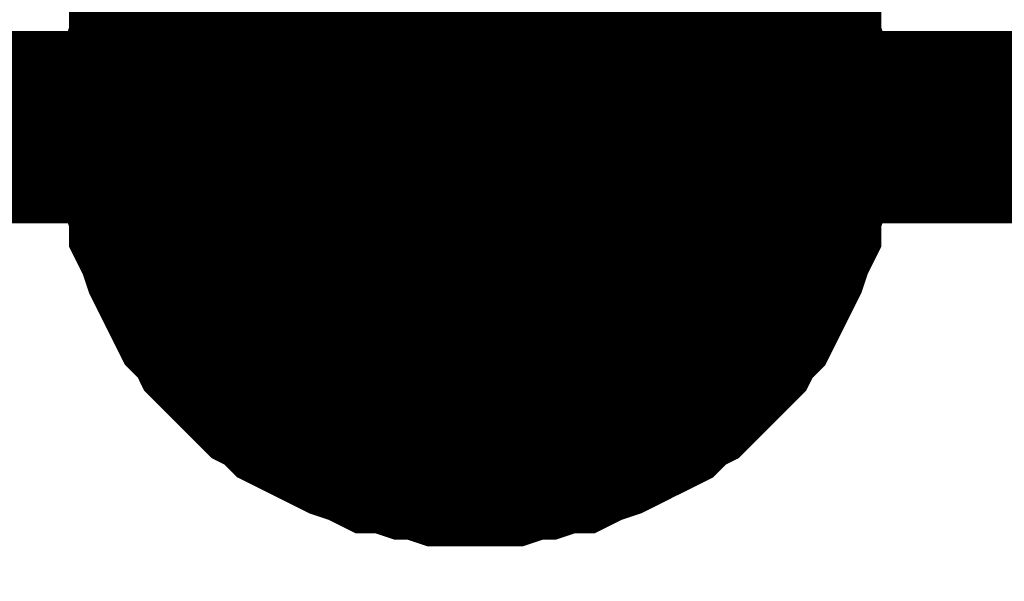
# Model space of a CAD drawing. Header units: inches. Extents: x 0 to 17, y 0 to 11.
# Tile 62 of 114: x 6.8723 to 6.9328, y 5.7219 to 5.7564. Entities that reach past the tile are written whole.
import ezdxf

# ---------------------------------------------------------------- set-up
doc = ezdxf.new("R2010")
doc.units = ezdxf.units.IN
doc.header["$MEASUREMENT"] = 0
doc.layers.add('Sheet', color=255, linetype='Continuous')

msp = doc.modelspace()

# ---------------------------------------------------------------- linework, layer by layer
at = {"layer": 'Sheet'}
for points in [[(6.00035, 5.64987, 0.0118, 0.0118, 0), (6.00035, 5.749784, 0.0118, 0.0118, 0), (6.450326, 5.749784, 0.0118, 0.0118, 0), (6.900303, 5.749784, 0.0118, 0.0118, 0), (7.300326, 5.749784, 0.0118, 0.0118, 0), (7.300326, 5.849697, 0.0118, 0.0118, 0)], [(6.900303, 5.849697, 0.0118, 0.0118, 0), (6.900303, 5.749784, 0.0118, 0.0118, 0)], [(6.88048, 5.749784, 0.0118, 0.0118, 0), (6.88048, 5.750973, 0.0118, 0.0118, 0), (6.88048, 5.751766, 0.0118, 0.0118, 0), (6.880877, 5.752956, 0.0118, 0.0118, 0), (6.880877, 5.753749, 0.0118, 0.0118, 0), (6.881273, 5.754938, 0.0118, 0.0118, 0), (6.881273, 5.755731, 0.0118, 0.0118, 0), (6.88167, 5.756524, 0.0118, 0.0118, 0), (6.882066, 5.757713, 0.0118, 0.0118, 0), (6.882463, 5.758506, 0.0118, 0.0118, 0), (6.882859, 5.759299, 0.0118, 0.0118, 0), (6.883256, 5.760092, 0.0118, 0.0118, 0), (6.883652, 5.760885, 0.0118, 0.0118, 0), (6.884445, 5.761678, 0.0118, 0.0118, 0), (6.884841, 5.762471, 0.0118, 0.0118, 0)], [(6.88048, 5.749784, 0.0118, 0.0118, 0), (6.88048, 5.750973, 0.0118, 0.0118, 0), (6.88048, 5.751766, 0.0118, 0.0118, 0), (6.880877, 5.752956, 0.0118, 0.0118, 0), (6.880877, 5.753749, 0.0118, 0.0118, 0), (6.881273, 5.754938, 0.0118, 0.0118, 0), (6.881273, 5.755731, 0.0118, 0.0118, 0), (6.88167, 5.756524, 0.0118, 0.0118, 0), (6.882066, 5.757713, 0.0118, 0.0118, 0), (6.882463, 5.758506, 0.0118, 0.0118, 0), (6.882859, 5.759299, 0.0118, 0.0118, 0), (6.883256, 5.760092, 0.0118, 0.0118, 0), (6.883652, 5.760885, 0.0118, 0.0118, 0), (6.884445, 5.761678, 0.0118, 0.0118, 0), (6.884841, 5.762471, 0.0118, 0.0118, 0)], [(6.88048, 5.749784, 0.0118, 0.0118, 0), (6.88048, 5.750973, 0.0118, 0.0118, 0), (6.88048, 5.751766, 0.0118, 0.0118, 0), (6.880877, 5.752956, 0.0118, 0.0118, 0), (6.880877, 5.753749, 0.0118, 0.0118, 0), (6.881273, 5.754938, 0.0118, 0.0118, 0), (6.881273, 5.755731, 0.0118, 0.0118, 0), (6.88167, 5.756524, 0.0118, 0.0118, 0), (6.882066, 5.757713, 0.0118, 0.0118, 0), (6.882463, 5.758506, 0.0118, 0.0118, 0), (6.882859, 5.759299, 0.0118, 0.0118, 0), (6.883256, 5.760092, 0.0118, 0.0118, 0), (6.883652, 5.760885, 0.0118, 0.0118, 0), (6.884445, 5.761678, 0.0118, 0.0118, 0), (6.884841, 5.762471, 0.0118, 0.0118, 0)], [(6.88048, 5.749784, 0.0118, 0.0118, 0), (6.88048, 5.750973, 0.0118, 0.0118, 0), (6.88048, 5.751766, 0.0118, 0.0118, 0), (6.880877, 5.752956, 0.0118, 0.0118, 0), (6.880877, 5.753749, 0.0118, 0.0118, 0), (6.881273, 5.754938, 0.0118, 0.0118, 0), (6.881273, 5.755731, 0.0118, 0.0118, 0), (6.88167, 5.756524, 0.0118, 0.0118, 0), (6.882066, 5.757713, 0.0118, 0.0118, 0), (6.882463, 5.758506, 0.0118, 0.0118, 0), (6.882859, 5.759299, 0.0118, 0.0118, 0), (6.883256, 5.760092, 0.0118, 0.0118, 0), (6.883652, 5.760885, 0.0118, 0.0118, 0), (6.884445, 5.761678, 0.0118, 0.0118, 0), (6.884841, 5.762471, 0.0118, 0.0118, 0)], [(6.915765, 5.762471, 0.0118, 0.0118, 0), (6.916161, 5.761678, 0.0118, 0.0118, 0), (6.916954, 5.760885, 0.0118, 0.0118, 0), (6.917351, 5.760092, 0.0118, 0.0118, 0), (6.917747, 5.759299, 0.0118, 0.0118, 0), (6.918144, 5.758506, 0.0118, 0.0118, 0), (6.91854, 5.757713, 0.0118, 0.0118, 0), (6.918937, 5.756524, 0.0118, 0.0118, 0), (6.919333, 5.755731, 0.0118, 0.0118, 0), (6.919333, 5.754938, 0.0118, 0.0118, 0), (6.919729, 5.753749, 0.0118, 0.0118, 0), (6.919729, 5.752956, 0.0118, 0.0118, 0), (6.920126, 5.751766, 0.0118, 0.0118, 0), (6.920126, 5.750973, 0.0118, 0.0118, 0), (6.920126, 5.749784, 0.0118, 0.0118, 0)], [(6.915765, 5.762471, 0.0118, 0.0118, 0), (6.916161, 5.761678, 0.0118, 0.0118, 0), (6.916954, 5.760885, 0.0118, 0.0118, 0), (6.917351, 5.760092, 0.0118, 0.0118, 0), (6.917747, 5.759299, 0.0118, 0.0118, 0), (6.918144, 5.758506, 0.0118, 0.0118, 0), (6.91854, 5.757713, 0.0118, 0.0118, 0), (6.918937, 5.756524, 0.0118, 0.0118, 0), (6.919333, 5.755731, 0.0118, 0.0118, 0), (6.919333, 5.754938, 0.0118, 0.0118, 0), (6.919729, 5.753749, 0.0118, 0.0118, 0), (6.919729, 5.752956, 0.0118, 0.0118, 0), (6.920126, 5.751766, 0.0118, 0.0118, 0), (6.920126, 5.750973, 0.0118, 0.0118, 0), (6.920126, 5.749784, 0.0118, 0.0118, 0)], [(6.915765, 5.762471, 0.0118, 0.0118, 0), (6.916161, 5.761678, 0.0118, 0.0118, 0), (6.916954, 5.760885, 0.0118, 0.0118, 0), (6.917351, 5.760092, 0.0118, 0.0118, 0), (6.917747, 5.759299, 0.0118, 0.0118, 0), (6.918144, 5.758506, 0.0118, 0.0118, 0), (6.91854, 5.757713, 0.0118, 0.0118, 0), (6.918937, 5.756524, 0.0118, 0.0118, 0), (6.919333, 5.755731, 0.0118, 0.0118, 0), (6.919333, 5.754938, 0.0118, 0.0118, 0), (6.919729, 5.753749, 0.0118, 0.0118, 0), (6.919729, 5.752956, 0.0118, 0.0118, 0), (6.920126, 5.751766, 0.0118, 0.0118, 0), (6.920126, 5.750973, 0.0118, 0.0118, 0), (6.920126, 5.749784, 0.0118, 0.0118, 0)], [(6.915765, 5.762471, 0.0118, 0.0118, 0), (6.916161, 5.761678, 0.0118, 0.0118, 0), (6.916954, 5.760885, 0.0118, 0.0118, 0), (6.917351, 5.760092, 0.0118, 0.0118, 0), (6.917747, 5.759299, 0.0118, 0.0118, 0), (6.918144, 5.758506, 0.0118, 0.0118, 0), (6.91854, 5.757713, 0.0118, 0.0118, 0), (6.918937, 5.756524, 0.0118, 0.0118, 0), (6.919333, 5.755731, 0.0118, 0.0118, 0), (6.919333, 5.754938, 0.0118, 0.0118, 0), (6.919729, 5.753749, 0.0118, 0.0118, 0), (6.919729, 5.752956, 0.0118, 0.0118, 0), (6.920126, 5.751766, 0.0118, 0.0118, 0), (6.920126, 5.750973, 0.0118, 0.0118, 0), (6.920126, 5.749784, 0.0118, 0.0118, 0)], [(6.88048, 5.749784, 0.0039, 0.0039, 0), (6.88048, 5.750973, 0.0039, 0.0039, 0), (6.88048, 5.751766, 0.0039, 0.0039, 0), (6.880877, 5.752956, 0.0039, 0.0039, 0), (6.880877, 5.753749, 0.0039, 0.0039, 0), (6.881273, 5.754938, 0.0039, 0.0039, 0), (6.881273, 5.755731, 0.0039, 0.0039, 0), (6.88167, 5.756524, 0.0039, 0.0039, 0), (6.882066, 5.757713, 0.0039, 0.0039, 0), (6.882463, 5.758506, 0.0039, 0.0039, 0)], [(6.88048, 5.749784, 0.0039, 0.0039, 0), (6.88048, 5.750973, 0.0039, 0.0039, 0), (6.88048, 5.751766, 0.0039, 0.0039, 0), (6.880877, 5.752956, 0.0039, 0.0039, 0), (6.880877, 5.753749, 0.0039, 0.0039, 0), (6.881273, 5.754938, 0.0039, 0.0039, 0), (6.881273, 5.755731, 0.0039, 0.0039, 0), (6.88167, 5.756524, 0.0039, 0.0039, 0), (6.882066, 5.757713, 0.0039, 0.0039, 0), (6.882463, 5.758506, 0.0039, 0.0039, 0)], [(6.88048, 5.749784, 0.0039, 0.0039, 0), (6.88048, 5.750973, 0.0039, 0.0039, 0), (6.88048, 5.751766, 0.0039, 0.0039, 0), (6.880877, 5.752956, 0.0039, 0.0039, 0), (6.880877, 5.753749, 0.0039, 0.0039, 0), (6.881273, 5.754938, 0.0039, 0.0039, 0), (6.881273, 5.755731, 0.0039, 0.0039, 0), (6.88167, 5.756524, 0.0039, 0.0039, 0), (6.882066, 5.757713, 0.0039, 0.0039, 0), (6.882463, 5.758506, 0.0039, 0.0039, 0)], [(6.88048, 5.749784, 0.0039, 0.0039, 0), (6.88048, 5.750973, 0.0039, 0.0039, 0), (6.88048, 5.751766, 0.0039, 0.0039, 0), (6.880877, 5.752956, 0.0039, 0.0039, 0), (6.880877, 5.753749, 0.0039, 0.0039, 0), (6.881273, 5.754938, 0.0039, 0.0039, 0), (6.881273, 5.755731, 0.0039, 0.0039, 0), (6.88167, 5.756524, 0.0039, 0.0039, 0), (6.882066, 5.757713, 0.0039, 0.0039, 0), (6.882463, 5.758506, 0.0039, 0.0039, 0)], [(6.918144, 5.758506, 0.0039, 0.0039, 0), (6.91854, 5.757713, 0.0039, 0.0039, 0), (6.918937, 5.756524, 0.0039, 0.0039, 0), (6.919333, 5.755731, 0.0039, 0.0039, 0), (6.919333, 5.754938, 0.0039, 0.0039, 0), (6.919729, 5.753749, 0.0039, 0.0039, 0), (6.919729, 5.752956, 0.0039, 0.0039, 0), (6.920126, 5.751766, 0.0039, 0.0039, 0), (6.920126, 5.750973, 0.0039, 0.0039, 0), (6.920126, 5.749784, 0.0039, 0.0039, 0)], [(6.918144, 5.758506, 0.0039, 0.0039, 0), (6.91854, 5.757713, 0.0039, 0.0039, 0), (6.918937, 5.756524, 0.0039, 0.0039, 0), (6.919333, 5.755731, 0.0039, 0.0039, 0), (6.919333, 5.754938, 0.0039, 0.0039, 0), (6.919729, 5.753749, 0.0039, 0.0039, 0), (6.919729, 5.752956, 0.0039, 0.0039, 0), (6.920126, 5.751766, 0.0039, 0.0039, 0), (6.920126, 5.750973, 0.0039, 0.0039, 0), (6.920126, 5.749784, 0.0039, 0.0039, 0)], [(6.918144, 5.758506, 0.0039, 0.0039, 0), (6.91854, 5.757713, 0.0039, 0.0039, 0), (6.918937, 5.756524, 0.0039, 0.0039, 0), (6.919333, 5.755731, 0.0039, 0.0039, 0), (6.919333, 5.754938, 0.0039, 0.0039, 0), (6.919729, 5.753749, 0.0039, 0.0039, 0), (6.919729, 5.752956, 0.0039, 0.0039, 0), (6.920126, 5.751766, 0.0039, 0.0039, 0), (6.920126, 5.750973, 0.0039, 0.0039, 0), (6.920126, 5.749784, 0.0039, 0.0039, 0)], [(6.918144, 5.758506, 0.0039, 0.0039, 0), (6.91854, 5.757713, 0.0039, 0.0039, 0), (6.918937, 5.756524, 0.0039, 0.0039, 0), (6.919333, 5.755731, 0.0039, 0.0039, 0), (6.919333, 5.754938, 0.0039, 0.0039, 0), (6.919729, 5.753749, 0.0039, 0.0039, 0), (6.919729, 5.752956, 0.0039, 0.0039, 0), (6.920126, 5.751766, 0.0039, 0.0039, 0), (6.920126, 5.750973, 0.0039, 0.0039, 0), (6.920126, 5.749784, 0.0039, 0.0039, 0)], [(6.900303, 5.72996, 0.0118, 0.0118, 0), (6.899114, 5.72996, 0.0118, 0.0118, 0), (6.898321, 5.72996, 0.0118, 0.0118, 0), (6.897132, 5.730356, 0.0118, 0.0118, 0), (6.896339, 5.730356, 0.0118, 0.0118, 0), (6.895149, 5.730753, 0.0118, 0.0118, 0), (6.894356, 5.730753, 0.0118, 0.0118, 0), (6.893563, 5.731149, 0.0118, 0.0118, 0), (6.892374, 5.731546, 0.0118, 0.0118, 0), (6.891581, 5.731942, 0.0118, 0.0118, 0), (6.890788, 5.732339, 0.0118, 0.0118, 0), (6.889995, 5.732735, 0.0118, 0.0118, 0), (6.889202, 5.733131, 0.0118, 0.0118, 0), (6.88841, 5.733924, 0.0118, 0.0118, 0), (6.887617, 5.734321, 0.0118, 0.0118, 0), (6.886824, 5.735114, 0.0118, 0.0118, 0), (6.886427, 5.73551, 0.0118, 0.0118, 0), (6.885634, 5.736303, 0.0118, 0.0118, 0), (6.884841, 5.737096, 0.0118, 0.0118, 0), (6.884445, 5.737889, 0.0118, 0.0118, 0), (6.883652, 5.738682, 0.0118, 0.0118, 0), (6.883256, 5.739475, 0.0118, 0.0118, 0), (6.882859, 5.740268, 0.0118, 0.0118, 0), (6.882463, 5.741061, 0.0118, 0.0118, 0), (6.882066, 5.741854, 0.0118, 0.0118, 0), (6.88167, 5.743044, 0.0118, 0.0118, 0), (6.881273, 5.743837, 0.0118, 0.0118, 0), (6.881273, 5.744629, 0.0118, 0.0118, 0), (6.880877, 5.745819, 0.0118, 0.0118, 0), (6.880877, 5.746612, 0.0118, 0.0118, 0), (6.88048, 5.747801, 0.0118, 0.0118, 0), (6.88048, 5.748594, 0.0118, 0.0118, 0), (6.88048, 5.749784, 0.0118, 0.0118, 0)], [(6.88048, 5.749784, 0.0118, 0.0118, 0), (6.88048, 5.749784, 0.0118, 0.0118, 0)], [(6.900303, 5.72996, 0.0118, 0.0118, 0), (6.899114, 5.72996, 0.0118, 0.0118, 0), (6.898321, 5.72996, 0.0118, 0.0118, 0), (6.897132, 5.730356, 0.0118, 0.0118, 0), (6.896339, 5.730356, 0.0118, 0.0118, 0), (6.895149, 5.730753, 0.0118, 0.0118, 0), (6.894356, 5.730753, 0.0118, 0.0118, 0), (6.893563, 5.731149, 0.0118, 0.0118, 0), (6.892374, 5.731546, 0.0118, 0.0118, 0), (6.891581, 5.731942, 0.0118, 0.0118, 0), (6.890788, 5.732339, 0.0118, 0.0118, 0), (6.889995, 5.732735, 0.0118, 0.0118, 0), (6.889202, 5.733131, 0.0118, 0.0118, 0), (6.88841, 5.733924, 0.0118, 0.0118, 0), (6.887617, 5.734321, 0.0118, 0.0118, 0), (6.886824, 5.735114, 0.0118, 0.0118, 0), (6.886427, 5.73551, 0.0118, 0.0118, 0), (6.885634, 5.736303, 0.0118, 0.0118, 0), (6.884841, 5.737096, 0.0118, 0.0118, 0), (6.884445, 5.737889, 0.0118, 0.0118, 0), (6.883652, 5.738682, 0.0118, 0.0118, 0), (6.883256, 5.739475, 0.0118, 0.0118, 0), (6.882859, 5.740268, 0.0118, 0.0118, 0), (6.882463, 5.741061, 0.0118, 0.0118, 0), (6.882066, 5.741854, 0.0118, 0.0118, 0), (6.88167, 5.743044, 0.0118, 0.0118, 0), (6.881273, 5.743837, 0.0118, 0.0118, 0), (6.881273, 5.744629, 0.0118, 0.0118, 0), (6.880877, 5.745819, 0.0118, 0.0118, 0), (6.880877, 5.746612, 0.0118, 0.0118, 0), (6.88048, 5.747801, 0.0118, 0.0118, 0), (6.88048, 5.748594, 0.0118, 0.0118, 0), (6.88048, 5.749784, 0.0118, 0.0118, 0)], [(6.88048, 5.749784, 0.0118, 0.0118, 0), (6.88048, 5.749784, 0.0118, 0.0118, 0)], [(6.900303, 5.72996, 0.0118, 0.0118, 0), (6.899114, 5.72996, 0.0118, 0.0118, 0), (6.898321, 5.72996, 0.0118, 0.0118, 0), (6.897132, 5.730356, 0.0118, 0.0118, 0), (6.896339, 5.730356, 0.0118, 0.0118, 0), (6.895149, 5.730753, 0.0118, 0.0118, 0), (6.894356, 5.730753, 0.0118, 0.0118, 0), (6.893563, 5.731149, 0.0118, 0.0118, 0), (6.892374, 5.731546, 0.0118, 0.0118, 0), (6.891581, 5.731942, 0.0118, 0.0118, 0), (6.890788, 5.732339, 0.0118, 0.0118, 0), (6.889995, 5.732735, 0.0118, 0.0118, 0), (6.889202, 5.733131, 0.0118, 0.0118, 0), (6.88841, 5.733924, 0.0118, 0.0118, 0), (6.887617, 5.734321, 0.0118, 0.0118, 0), (6.886824, 5.735114, 0.0118, 0.0118, 0), (6.886427, 5.73551, 0.0118, 0.0118, 0), (6.885634, 5.736303, 0.0118, 0.0118, 0), (6.884841, 5.737096, 0.0118, 0.0118, 0), (6.884445, 5.737889, 0.0118, 0.0118, 0), (6.883652, 5.738682, 0.0118, 0.0118, 0), (6.883256, 5.739475, 0.0118, 0.0118, 0), (6.882859, 5.740268, 0.0118, 0.0118, 0), (6.882463, 5.741061, 0.0118, 0.0118, 0), (6.882066, 5.741854, 0.0118, 0.0118, 0), (6.88167, 5.743044, 0.0118, 0.0118, 0), (6.881273, 5.743837, 0.0118, 0.0118, 0), (6.881273, 5.744629, 0.0118, 0.0118, 0), (6.880877, 5.745819, 0.0118, 0.0118, 0), (6.880877, 5.746612, 0.0118, 0.0118, 0), (6.88048, 5.747801, 0.0118, 0.0118, 0), (6.88048, 5.748594, 0.0118, 0.0118, 0), (6.88048, 5.749784, 0.0118, 0.0118, 0)], [(6.88048, 5.749784, 0.0118, 0.0118, 0), (6.88048, 5.749784, 0.0118, 0.0118, 0)], [(6.900303, 5.72996, 0.0118, 0.0118, 0), (6.899114, 5.72996, 0.0118, 0.0118, 0), (6.898321, 5.72996, 0.0118, 0.0118, 0), (6.897132, 5.730356, 0.0118, 0.0118, 0), (6.896339, 5.730356, 0.0118, 0.0118, 0), (6.895149, 5.730753, 0.0118, 0.0118, 0), (6.894356, 5.730753, 0.0118, 0.0118, 0), (6.893563, 5.731149, 0.0118, 0.0118, 0), (6.892374, 5.731546, 0.0118, 0.0118, 0), (6.891581, 5.731942, 0.0118, 0.0118, 0), (6.890788, 5.732339, 0.0118, 0.0118, 0), (6.889995, 5.732735, 0.0118, 0.0118, 0), (6.889202, 5.733131, 0.0118, 0.0118, 0), (6.88841, 5.733924, 0.0118, 0.0118, 0), (6.887617, 5.734321, 0.0118, 0.0118, 0), (6.886824, 5.735114, 0.0118, 0.0118, 0), (6.886427, 5.73551, 0.0118, 0.0118, 0), (6.885634, 5.736303, 0.0118, 0.0118, 0), (6.884841, 5.737096, 0.0118, 0.0118, 0), (6.884445, 5.737889, 0.0118, 0.0118, 0), (6.883652, 5.738682, 0.0118, 0.0118, 0), (6.883256, 5.739475, 0.0118, 0.0118, 0), (6.882859, 5.740268, 0.0118, 0.0118, 0), (6.882463, 5.741061, 0.0118, 0.0118, 0), (6.882066, 5.741854, 0.0118, 0.0118, 0), (6.88167, 5.743044, 0.0118, 0.0118, 0), (6.881273, 5.743837, 0.0118, 0.0118, 0), (6.881273, 5.744629, 0.0118, 0.0118, 0), (6.880877, 5.745819, 0.0118, 0.0118, 0), (6.880877, 5.746612, 0.0118, 0.0118, 0), (6.88048, 5.747801, 0.0118, 0.0118, 0), (6.88048, 5.748594, 0.0118, 0.0118, 0), (6.88048, 5.749784, 0.0118, 0.0118, 0)], [(6.88048, 5.749784, 0.0118, 0.0118, 0), (6.88048, 5.749784, 0.0118, 0.0118, 0)], [(6.920126, 5.749784, 0.0118, 0.0118, 0), (6.920126, 5.748594, 0.0118, 0.0118, 0), (6.920126, 5.747801, 0.0118, 0.0118, 0), (6.919729, 5.746612, 0.0118, 0.0118, 0), (6.919729, 5.745819, 0.0118, 0.0118, 0), (6.919333, 5.744629, 0.0118, 0.0118, 0), (6.919333, 5.743837, 0.0118, 0.0118, 0), (6.918937, 5.743044, 0.0118, 0.0118, 0), (6.91854, 5.741854, 0.0118, 0.0118, 0), (6.918144, 5.741061, 0.0118, 0.0118, 0), (6.917747, 5.740268, 0.0118, 0.0118, 0), (6.917351, 5.739475, 0.0118, 0.0118, 0), (6.916954, 5.738682, 0.0118, 0.0118, 0), (6.916161, 5.737889, 0.0118, 0.0118, 0), (6.915765, 5.737096, 0.0118, 0.0118, 0), (6.914972, 5.736303, 0.0118, 0.0118, 0), (6.914179, 5.73551, 0.0118, 0.0118, 0), (6.913783, 5.735114, 0.0118, 0.0118, 0), (6.91299, 5.734321, 0.0118, 0.0118, 0), (6.912197, 5.733924, 0.0118, 0.0118, 0), (6.911404, 5.733131, 0.0118, 0.0118, 0), (6.910611, 5.732735, 0.0118, 0.0118, 0), (6.909818, 5.732339, 0.0118, 0.0118, 0), (6.909025, 5.731942, 0.0118, 0.0118, 0), (6.908232, 5.731546, 0.0118, 0.0118, 0), (6.907043, 5.731149, 0.0118, 0.0118, 0), (6.90625, 5.730753, 0.0118, 0.0118, 0), (6.905457, 5.730753, 0.0118, 0.0118, 0), (6.904268, 5.730356, 0.0118, 0.0118, 0), (6.903475, 5.730356, 0.0118, 0.0118, 0), (6.902285, 5.72996, 0.0118, 0.0118, 0), (6.901493, 5.72996, 0.0118, 0.0118, 0), (6.900303, 5.72996, 0.0118, 0.0118, 0)], [(6.920126, 5.749784, 0.0118, 0.0118, 0), (6.920126, 5.748594, 0.0118, 0.0118, 0), (6.920126, 5.747801, 0.0118, 0.0118, 0), (6.919729, 5.746612, 0.0118, 0.0118, 0), (6.919729, 5.745819, 0.0118, 0.0118, 0), (6.919333, 5.744629, 0.0118, 0.0118, 0), (6.919333, 5.743837, 0.0118, 0.0118, 0), (6.918937, 5.743044, 0.0118, 0.0118, 0), (6.91854, 5.741854, 0.0118, 0.0118, 0), (6.918144, 5.741061, 0.0118, 0.0118, 0), (6.917747, 5.740268, 0.0118, 0.0118, 0), (6.917351, 5.739475, 0.0118, 0.0118, 0), (6.916954, 5.738682, 0.0118, 0.0118, 0), (6.916161, 5.737889, 0.0118, 0.0118, 0), (6.915765, 5.737096, 0.0118, 0.0118, 0), (6.914972, 5.736303, 0.0118, 0.0118, 0), (6.914179, 5.73551, 0.0118, 0.0118, 0), (6.913783, 5.735114, 0.0118, 0.0118, 0), (6.91299, 5.734321, 0.0118, 0.0118, 0), (6.912197, 5.733924, 0.0118, 0.0118, 0), (6.911404, 5.733131, 0.0118, 0.0118, 0), (6.910611, 5.732735, 0.0118, 0.0118, 0), (6.909818, 5.732339, 0.0118, 0.0118, 0), (6.909025, 5.731942, 0.0118, 0.0118, 0), (6.908232, 5.731546, 0.0118, 0.0118, 0), (6.907043, 5.731149, 0.0118, 0.0118, 0), (6.90625, 5.730753, 0.0118, 0.0118, 0), (6.905457, 5.730753, 0.0118, 0.0118, 0), (6.904268, 5.730356, 0.0118, 0.0118, 0), (6.903475, 5.730356, 0.0118, 0.0118, 0), (6.902285, 5.72996, 0.0118, 0.0118, 0), (6.901493, 5.72996, 0.0118, 0.0118, 0), (6.900303, 5.72996, 0.0118, 0.0118, 0)], [(6.920126, 5.749784, 0.0118, 0.0118, 0), (6.920126, 5.748594, 0.0118, 0.0118, 0), (6.920126, 5.747801, 0.0118, 0.0118, 0), (6.919729, 5.746612, 0.0118, 0.0118, 0), (6.919729, 5.745819, 0.0118, 0.0118, 0), (6.919333, 5.744629, 0.0118, 0.0118, 0), (6.919333, 5.743837, 0.0118, 0.0118, 0), (6.918937, 5.743044, 0.0118, 0.0118, 0), (6.91854, 5.741854, 0.0118, 0.0118, 0), (6.918144, 5.741061, 0.0118, 0.0118, 0), (6.917747, 5.740268, 0.0118, 0.0118, 0), (6.917351, 5.739475, 0.0118, 0.0118, 0), (6.916954, 5.738682, 0.0118, 0.0118, 0), (6.916161, 5.737889, 0.0118, 0.0118, 0), (6.915765, 5.737096, 0.0118, 0.0118, 0), (6.914972, 5.736303, 0.0118, 0.0118, 0), (6.914179, 5.73551, 0.0118, 0.0118, 0), (6.913783, 5.735114, 0.0118, 0.0118, 0), (6.91299, 5.734321, 0.0118, 0.0118, 0), (6.912197, 5.733924, 0.0118, 0.0118, 0), (6.911404, 5.733131, 0.0118, 0.0118, 0), (6.910611, 5.732735, 0.0118, 0.0118, 0), (6.909818, 5.732339, 0.0118, 0.0118, 0), (6.909025, 5.731942, 0.0118, 0.0118, 0), (6.908232, 5.731546, 0.0118, 0.0118, 0), (6.907043, 5.731149, 0.0118, 0.0118, 0), (6.90625, 5.730753, 0.0118, 0.0118, 0), (6.905457, 5.730753, 0.0118, 0.0118, 0), (6.904268, 5.730356, 0.0118, 0.0118, 0), (6.903475, 5.730356, 0.0118, 0.0118, 0), (6.902285, 5.72996, 0.0118, 0.0118, 0), (6.901493, 5.72996, 0.0118, 0.0118, 0), (6.900303, 5.72996, 0.0118, 0.0118, 0)], [(6.920126, 5.749784, 0.0118, 0.0118, 0), (6.920126, 5.748594, 0.0118, 0.0118, 0), (6.920126, 5.747801, 0.0118, 0.0118, 0), (6.919729, 5.746612, 0.0118, 0.0118, 0), (6.919729, 5.745819, 0.0118, 0.0118, 0), (6.919333, 5.744629, 0.0118, 0.0118, 0), (6.919333, 5.743837, 0.0118, 0.0118, 0), (6.918937, 5.743044, 0.0118, 0.0118, 0), (6.91854, 5.741854, 0.0118, 0.0118, 0), (6.918144, 5.741061, 0.0118, 0.0118, 0), (6.917747, 5.740268, 0.0118, 0.0118, 0), (6.917351, 5.739475, 0.0118, 0.0118, 0), (6.916954, 5.738682, 0.0118, 0.0118, 0), (6.916161, 5.737889, 0.0118, 0.0118, 0), (6.915765, 5.737096, 0.0118, 0.0118, 0), (6.914972, 5.736303, 0.0118, 0.0118, 0), (6.914179, 5.73551, 0.0118, 0.0118, 0), (6.913783, 5.735114, 0.0118, 0.0118, 0), (6.91299, 5.734321, 0.0118, 0.0118, 0), (6.912197, 5.733924, 0.0118, 0.0118, 0), (6.911404, 5.733131, 0.0118, 0.0118, 0), (6.910611, 5.732735, 0.0118, 0.0118, 0), (6.909818, 5.732339, 0.0118, 0.0118, 0), (6.909025, 5.731942, 0.0118, 0.0118, 0), (6.908232, 5.731546, 0.0118, 0.0118, 0), (6.907043, 5.731149, 0.0118, 0.0118, 0), (6.90625, 5.730753, 0.0118, 0.0118, 0), (6.905457, 5.730753, 0.0118, 0.0118, 0), (6.904268, 5.730356, 0.0118, 0.0118, 0), (6.903475, 5.730356, 0.0118, 0.0118, 0), (6.902285, 5.72996, 0.0118, 0.0118, 0), (6.901493, 5.72996, 0.0118, 0.0118, 0), (6.900303, 5.72996, 0.0118, 0.0118, 0)], [(6.920126, 5.749784, 0.0118, 0.0118, 0), (6.920126, 5.749784, 0.0118, 0.0118, 0), (6.920126, 5.749784, 0.0118, 0.0118, 0), (6.920126, 5.749784, 0.0118, 0.0118, 0), (6.920126, 5.749784, 0.0118, 0.0118, 0), (6.920126, 5.749784, 0.0118, 0.0118, 0), (6.920126, 5.749784, 0.0118, 0.0118, 0), (6.920126, 5.749784, 0.0118, 0.0118, 0), (6.920126, 5.749784, 0.0118, 0.0118, 0), (6.920126, 5.749784, 0.0118, 0.0118, 0), (6.920126, 5.749784, 0.0118, 0.0118, 0), (6.920126, 5.749784, 0.0118, 0.0118, 0), (6.920126, 5.749784, 0.0118, 0.0118, 0), (6.920126, 5.749784, 0.0118, 0.0118, 0), (6.920126, 5.749784, 0.0118, 0.0118, 0), (6.920126, 5.749784, 0.0118, 0.0118, 0), (6.920126, 5.749784, 0.0118, 0.0118, 0), (6.920126, 5.749784, 0.0118, 0.0118, 0), (6.920126, 5.749784, 0.0118, 0.0118, 0), (6.920126, 5.749784, 0.0118, 0.0118, 0), (6.920126, 5.749784, 0.0118, 0.0118, 0), (6.920126, 5.749784, 0.0118, 0.0118, 0), (6.920126, 5.749784, 0.0118, 0.0118, 0), (6.920126, 5.749784, 0.0118, 0.0118, 0), (6.920126, 5.749784, 0.0118, 0.0118, 0), (6.920126, 5.749784, 0.0118, 0.0118, 0), (6.920126, 5.749784, 0.0118, 0.0118, 0), (6.920126, 5.749784, 0.0118, 0.0118, 0), (6.920126, 5.749784, 0.0118, 0.0118, 0), (6.920126, 5.749784, 0.0118, 0.0118, 0), (6.920126, 5.749784, 0.0118, 0.0118, 0), (6.920126, 5.749784, 0.0118, 0.0118, 0), (6.920126, 5.749784, 0.0118, 0.0118, 0)], [(6.920126, 5.749784, 0.0118, 0.0118, 0), (6.920126, 5.749784, 0.0118, 0.0118, 0)], [(6.920126, 5.749784, 0.0118, 0.0118, 0), (6.920126, 5.749784, 0.0118, 0.0118, 0), (6.920126, 5.749784, 0.0118, 0.0118, 0), (6.920126, 5.749784, 0.0118, 0.0118, 0), (6.920126, 5.749784, 0.0118, 0.0118, 0), (6.920126, 5.749784, 0.0118, 0.0118, 0), (6.920126, 5.749784, 0.0118, 0.0118, 0), (6.920126, 5.749784, 0.0118, 0.0118, 0), (6.920126, 5.749784, 0.0118, 0.0118, 0), (6.920126, 5.749784, 0.0118, 0.0118, 0), (6.920126, 5.749784, 0.0118, 0.0118, 0), (6.920126, 5.749784, 0.0118, 0.0118, 0), (6.920126, 5.749784, 0.0118, 0.0118, 0), (6.920126, 5.749784, 0.0118, 0.0118, 0), (6.920126, 5.749784, 0.0118, 0.0118, 0), (6.920126, 5.749784, 0.0118, 0.0118, 0), (6.920126, 5.749784, 0.0118, 0.0118, 0), (6.920126, 5.749784, 0.0118, 0.0118, 0), (6.920126, 5.749784, 0.0118, 0.0118, 0), (6.920126, 5.749784, 0.0118, 0.0118, 0), (6.920126, 5.749784, 0.0118, 0.0118, 0), (6.920126, 5.749784, 0.0118, 0.0118, 0), (6.920126, 5.749784, 0.0118, 0.0118, 0), (6.920126, 5.749784, 0.0118, 0.0118, 0), (6.920126, 5.749784, 0.0118, 0.0118, 0), (6.920126, 5.749784, 0.0118, 0.0118, 0), (6.920126, 5.749784, 0.0118, 0.0118, 0), (6.920126, 5.749784, 0.0118, 0.0118, 0), (6.920126, 5.749784, 0.0118, 0.0118, 0), (6.920126, 5.749784, 0.0118, 0.0118, 0), (6.920126, 5.749784, 0.0118, 0.0118, 0), (6.920126, 5.749784, 0.0118, 0.0118, 0), (6.920126, 5.749784, 0.0118, 0.0118, 0)], [(6.920126, 5.749784, 0.0118, 0.0118, 0), (6.920126, 5.749784, 0.0118, 0.0118, 0)], [(6.920126, 5.749784, 0.0118, 0.0118, 0), (6.920126, 5.749784, 0.0118, 0.0118, 0), (6.920126, 5.749784, 0.0118, 0.0118, 0), (6.920126, 5.749784, 0.0118, 0.0118, 0), (6.920126, 5.749784, 0.0118, 0.0118, 0), (6.920126, 5.749784, 0.0118, 0.0118, 0), (6.920126, 5.749784, 0.0118, 0.0118, 0), (6.920126, 5.749784, 0.0118, 0.0118, 0), (6.920126, 5.749784, 0.0118, 0.0118, 0), (6.920126, 5.749784, 0.0118, 0.0118, 0), (6.920126, 5.749784, 0.0118, 0.0118, 0), (6.920126, 5.749784, 0.0118, 0.0118, 0), (6.920126, 5.749784, 0.0118, 0.0118, 0), (6.920126, 5.749784, 0.0118, 0.0118, 0), (6.920126, 5.749784, 0.0118, 0.0118, 0), (6.920126, 5.749784, 0.0118, 0.0118, 0), (6.920126, 5.749784, 0.0118, 0.0118, 0), (6.920126, 5.749784, 0.0118, 0.0118, 0), (6.920126, 5.749784, 0.0118, 0.0118, 0), (6.920126, 5.749784, 0.0118, 0.0118, 0), (6.920126, 5.749784, 0.0118, 0.0118, 0), (6.920126, 5.749784, 0.0118, 0.0118, 0), (6.920126, 5.749784, 0.0118, 0.0118, 0), (6.920126, 5.749784, 0.0118, 0.0118, 0), (6.920126, 5.749784, 0.0118, 0.0118, 0), (6.920126, 5.749784, 0.0118, 0.0118, 0), (6.920126, 5.749784, 0.0118, 0.0118, 0), (6.920126, 5.749784, 0.0118, 0.0118, 0), (6.920126, 5.749784, 0.0118, 0.0118, 0), (6.920126, 5.749784, 0.0118, 0.0118, 0), (6.920126, 5.749784, 0.0118, 0.0118, 0), (6.920126, 5.749784, 0.0118, 0.0118, 0), (6.920126, 5.749784, 0.0118, 0.0118, 0)], [(6.920126, 5.749784, 0.0118, 0.0118, 0), (6.920126, 5.749784, 0.0118, 0.0118, 0)], [(6.920126, 5.749784, 0.0118, 0.0118, 0), (6.920126, 5.749784, 0.0118, 0.0118, 0), (6.920126, 5.749784, 0.0118, 0.0118, 0), (6.920126, 5.749784, 0.0118, 0.0118, 0), (6.920126, 5.749784, 0.0118, 0.0118, 0), (6.920126, 5.749784, 0.0118, 0.0118, 0), (6.920126, 5.749784, 0.0118, 0.0118, 0), (6.920126, 5.749784, 0.0118, 0.0118, 0), (6.920126, 5.749784, 0.0118, 0.0118, 0), (6.920126, 5.749784, 0.0118, 0.0118, 0), (6.920126, 5.749784, 0.0118, 0.0118, 0), (6.920126, 5.749784, 0.0118, 0.0118, 0), (6.920126, 5.749784, 0.0118, 0.0118, 0), (6.920126, 5.749784, 0.0118, 0.0118, 0), (6.920126, 5.749784, 0.0118, 0.0118, 0), (6.920126, 5.749784, 0.0118, 0.0118, 0), (6.920126, 5.749784, 0.0118, 0.0118, 0), (6.920126, 5.749784, 0.0118, 0.0118, 0), (6.920126, 5.749784, 0.0118, 0.0118, 0), (6.920126, 5.749784, 0.0118, 0.0118, 0), (6.920126, 5.749784, 0.0118, 0.0118, 0), (6.920126, 5.749784, 0.0118, 0.0118, 0), (6.920126, 5.749784, 0.0118, 0.0118, 0), (6.920126, 5.749784, 0.0118, 0.0118, 0), (6.920126, 5.749784, 0.0118, 0.0118, 0), (6.920126, 5.749784, 0.0118, 0.0118, 0), (6.920126, 5.749784, 0.0118, 0.0118, 0), (6.920126, 5.749784, 0.0118, 0.0118, 0), (6.920126, 5.749784, 0.0118, 0.0118, 0), (6.920126, 5.749784, 0.0118, 0.0118, 0), (6.920126, 5.749784, 0.0118, 0.0118, 0), (6.920126, 5.749784, 0.0118, 0.0118, 0), (6.920126, 5.749784, 0.0118, 0.0118, 0)], [(6.920126, 5.749784, 0.0118, 0.0118, 0), (6.920126, 5.749784, 0.0118, 0.0118, 0)], [(6.900303, 5.72996, 0.0039, 0.0039, 0), (6.899114, 5.72996, 0.0039, 0.0039, 0), (6.898321, 5.72996, 0.0039, 0.0039, 0), (6.897132, 5.730356, 0.0039, 0.0039, 0), (6.896339, 5.730356, 0.0039, 0.0039, 0), (6.895149, 5.730753, 0.0039, 0.0039, 0), (6.894356, 5.730753, 0.0039, 0.0039, 0), (6.893563, 5.731149, 0.0039, 0.0039, 0), (6.892374, 5.731546, 0.0039, 0.0039, 0), (6.891581, 5.731942, 0.0039, 0.0039, 0), (6.890788, 5.732339, 0.0039, 0.0039, 0), (6.889995, 5.732735, 0.0039, 0.0039, 0), (6.889202, 5.733131, 0.0039, 0.0039, 0), (6.88841, 5.733924, 0.0039, 0.0039, 0), (6.887617, 5.734321, 0.0039, 0.0039, 0), (6.886824, 5.735114, 0.0039, 0.0039, 0), (6.886427, 5.73551, 0.0039, 0.0039, 0), (6.885634, 5.736303, 0.0039, 0.0039, 0), (6.884841, 5.737096, 0.0039, 0.0039, 0), (6.884445, 5.737889, 0.0039, 0.0039, 0), (6.883652, 5.738682, 0.0039, 0.0039, 0), (6.883256, 5.739475, 0.0039, 0.0039, 0), (6.882859, 5.740268, 0.0039, 0.0039, 0), (6.882463, 5.741061, 0.0039, 0.0039, 0), (6.882066, 5.741854, 0.0039, 0.0039, 0), (6.88167, 5.743044, 0.0039, 0.0039, 0), (6.881273, 5.743837, 0.0039, 0.0039, 0), (6.881273, 5.744629, 0.0039, 0.0039, 0), (6.880877, 5.745819, 0.0039, 0.0039, 0), (6.880877, 5.746612, 0.0039, 0.0039, 0), (6.88048, 5.747801, 0.0039, 0.0039, 0), (6.88048, 5.748594, 0.0039, 0.0039, 0), (6.88048, 5.749784, 0.0039, 0.0039, 0)], [(6.88048, 5.749784, 0.0039, 0.0039, 0), (6.88048, 5.749784, 0.0039, 0.0039, 0)], [(6.900303, 5.72996, 0.0039, 0.0039, 0), (6.899114, 5.72996, 0.0039, 0.0039, 0), (6.898321, 5.72996, 0.0039, 0.0039, 0), (6.897132, 5.730356, 0.0039, 0.0039, 0), (6.896339, 5.730356, 0.0039, 0.0039, 0), (6.895149, 5.730753, 0.0039, 0.0039, 0), (6.894356, 5.730753, 0.0039, 0.0039, 0), (6.893563, 5.731149, 0.0039, 0.0039, 0), (6.892374, 5.731546, 0.0039, 0.0039, 0), (6.891581, 5.731942, 0.0039, 0.0039, 0), (6.890788, 5.732339, 0.0039, 0.0039, 0), (6.889995, 5.732735, 0.0039, 0.0039, 0), (6.889202, 5.733131, 0.0039, 0.0039, 0), (6.88841, 5.733924, 0.0039, 0.0039, 0), (6.887617, 5.734321, 0.0039, 0.0039, 0), (6.886824, 5.735114, 0.0039, 0.0039, 0), (6.886427, 5.73551, 0.0039, 0.0039, 0), (6.885634, 5.736303, 0.0039, 0.0039, 0), (6.884841, 5.737096, 0.0039, 0.0039, 0), (6.884445, 5.737889, 0.0039, 0.0039, 0), (6.883652, 5.738682, 0.0039, 0.0039, 0), (6.883256, 5.739475, 0.0039, 0.0039, 0), (6.882859, 5.740268, 0.0039, 0.0039, 0), (6.882463, 5.741061, 0.0039, 0.0039, 0), (6.882066, 5.741854, 0.0039, 0.0039, 0), (6.88167, 5.743044, 0.0039, 0.0039, 0), (6.881273, 5.743837, 0.0039, 0.0039, 0), (6.881273, 5.744629, 0.0039, 0.0039, 0), (6.880877, 5.745819, 0.0039, 0.0039, 0), (6.880877, 5.746612, 0.0039, 0.0039, 0), (6.88048, 5.747801, 0.0039, 0.0039, 0), (6.88048, 5.748594, 0.0039, 0.0039, 0), (6.88048, 5.749784, 0.0039, 0.0039, 0)], [(6.88048, 5.749784, 0.0039, 0.0039, 0), (6.88048, 5.749784, 0.0039, 0.0039, 0)], [(6.900303, 5.72996, 0.0039, 0.0039, 0), (6.899114, 5.72996, 0.0039, 0.0039, 0), (6.898321, 5.72996, 0.0039, 0.0039, 0), (6.897132, 5.730356, 0.0039, 0.0039, 0), (6.896339, 5.730356, 0.0039, 0.0039, 0), (6.895149, 5.730753, 0.0039, 0.0039, 0), (6.894356, 5.730753, 0.0039, 0.0039, 0), (6.893563, 5.731149, 0.0039, 0.0039, 0), (6.892374, 5.731546, 0.0039, 0.0039, 0), (6.891581, 5.731942, 0.0039, 0.0039, 0), (6.890788, 5.732339, 0.0039, 0.0039, 0), (6.889995, 5.732735, 0.0039, 0.0039, 0), (6.889202, 5.733131, 0.0039, 0.0039, 0), (6.88841, 5.733924, 0.0039, 0.0039, 0), (6.887617, 5.734321, 0.0039, 0.0039, 0), (6.886824, 5.735114, 0.0039, 0.0039, 0), (6.886427, 5.73551, 0.0039, 0.0039, 0), (6.885634, 5.736303, 0.0039, 0.0039, 0), (6.884841, 5.737096, 0.0039, 0.0039, 0), (6.884445, 5.737889, 0.0039, 0.0039, 0), (6.883652, 5.738682, 0.0039, 0.0039, 0), (6.883256, 5.739475, 0.0039, 0.0039, 0), (6.882859, 5.740268, 0.0039, 0.0039, 0), (6.882463, 5.741061, 0.0039, 0.0039, 0), (6.882066, 5.741854, 0.0039, 0.0039, 0), (6.88167, 5.743044, 0.0039, 0.0039, 0), (6.881273, 5.743837, 0.0039, 0.0039, 0), (6.881273, 5.744629, 0.0039, 0.0039, 0), (6.880877, 5.745819, 0.0039, 0.0039, 0), (6.880877, 5.746612, 0.0039, 0.0039, 0), (6.88048, 5.747801, 0.0039, 0.0039, 0), (6.88048, 5.748594, 0.0039, 0.0039, 0), (6.88048, 5.749784, 0.0039, 0.0039, 0)], [(6.88048, 5.749784, 0.0039, 0.0039, 0), (6.88048, 5.749784, 0.0039, 0.0039, 0)], [(6.900303, 5.72996, 0.0039, 0.0039, 0), (6.899114, 5.72996, 0.0039, 0.0039, 0), (6.898321, 5.72996, 0.0039, 0.0039, 0), (6.897132, 5.730356, 0.0039, 0.0039, 0), (6.896339, 5.730356, 0.0039, 0.0039, 0), (6.895149, 5.730753, 0.0039, 0.0039, 0), (6.894356, 5.730753, 0.0039, 0.0039, 0), (6.893563, 5.731149, 0.0039, 0.0039, 0), (6.892374, 5.731546, 0.0039, 0.0039, 0), (6.891581, 5.731942, 0.0039, 0.0039, 0), (6.890788, 5.732339, 0.0039, 0.0039, 0), (6.889995, 5.732735, 0.0039, 0.0039, 0), (6.889202, 5.733131, 0.0039, 0.0039, 0), (6.88841, 5.733924, 0.0039, 0.0039, 0), (6.887617, 5.734321, 0.0039, 0.0039, 0), (6.886824, 5.735114, 0.0039, 0.0039, 0), (6.886427, 5.73551, 0.0039, 0.0039, 0), (6.885634, 5.736303, 0.0039, 0.0039, 0), (6.884841, 5.737096, 0.0039, 0.0039, 0), (6.884445, 5.737889, 0.0039, 0.0039, 0), (6.883652, 5.738682, 0.0039, 0.0039, 0), (6.883256, 5.739475, 0.0039, 0.0039, 0), (6.882859, 5.740268, 0.0039, 0.0039, 0), (6.882463, 5.741061, 0.0039, 0.0039, 0), (6.882066, 5.741854, 0.0039, 0.0039, 0), (6.88167, 5.743044, 0.0039, 0.0039, 0), (6.881273, 5.743837, 0.0039, 0.0039, 0), (6.881273, 5.744629, 0.0039, 0.0039, 0), (6.880877, 5.745819, 0.0039, 0.0039, 0), (6.880877, 5.746612, 0.0039, 0.0039, 0), (6.88048, 5.747801, 0.0039, 0.0039, 0), (6.88048, 5.748594, 0.0039, 0.0039, 0), (6.88048, 5.749784, 0.0039, 0.0039, 0)], [(6.88048, 5.749784, 0.0039, 0.0039, 0), (6.88048, 5.749784, 0.0039, 0.0039, 0)], [(6.920126, 5.749784, 0.0039, 0.0039, 0), (6.920126, 5.748594, 0.0039, 0.0039, 0), (6.920126, 5.747801, 0.0039, 0.0039, 0), (6.919729, 5.746612, 0.0039, 0.0039, 0), (6.919729, 5.745819, 0.0039, 0.0039, 0), (6.919333, 5.744629, 0.0039, 0.0039, 0), (6.919333, 5.743837, 0.0039, 0.0039, 0), (6.918937, 5.743044, 0.0039, 0.0039, 0), (6.91854, 5.741854, 0.0039, 0.0039, 0), (6.918144, 5.741061, 0.0039, 0.0039, 0), (6.917747, 5.740268, 0.0039, 0.0039, 0), (6.917351, 5.739475, 0.0039, 0.0039, 0), (6.916954, 5.738682, 0.0039, 0.0039, 0), (6.916161, 5.737889, 0.0039, 0.0039, 0), (6.915765, 5.737096, 0.0039, 0.0039, 0), (6.914972, 5.736303, 0.0039, 0.0039, 0), (6.914179, 5.73551, 0.0039, 0.0039, 0), (6.913783, 5.735114, 0.0039, 0.0039, 0), (6.91299, 5.734321, 0.0039, 0.0039, 0), (6.912197, 5.733924, 0.0039, 0.0039, 0), (6.911404, 5.733131, 0.0039, 0.0039, 0), (6.910611, 5.732735, 0.0039, 0.0039, 0), (6.909818, 5.732339, 0.0039, 0.0039, 0), (6.909025, 5.731942, 0.0039, 0.0039, 0), (6.908232, 5.731546, 0.0039, 0.0039, 0), (6.907043, 5.731149, 0.0039, 0.0039, 0), (6.90625, 5.730753, 0.0039, 0.0039, 0), (6.905457, 5.730753, 0.0039, 0.0039, 0), (6.904268, 5.730356, 0.0039, 0.0039, 0), (6.903475, 5.730356, 0.0039, 0.0039, 0), (6.902285, 5.72996, 0.0039, 0.0039, 0), (6.901493, 5.72996, 0.0039, 0.0039, 0), (6.900303, 5.72996, 0.0039, 0.0039, 0)], [(6.920126, 5.749784, 0.0039, 0.0039, 0), (6.920126, 5.748594, 0.0039, 0.0039, 0), (6.920126, 5.747801, 0.0039, 0.0039, 0), (6.919729, 5.746612, 0.0039, 0.0039, 0), (6.919729, 5.745819, 0.0039, 0.0039, 0), (6.919333, 5.744629, 0.0039, 0.0039, 0), (6.919333, 5.743837, 0.0039, 0.0039, 0), (6.918937, 5.743044, 0.0039, 0.0039, 0), (6.91854, 5.741854, 0.0039, 0.0039, 0), (6.918144, 5.741061, 0.0039, 0.0039, 0), (6.917747, 5.740268, 0.0039, 0.0039, 0), (6.917351, 5.739475, 0.0039, 0.0039, 0), (6.916954, 5.738682, 0.0039, 0.0039, 0), (6.916161, 5.737889, 0.0039, 0.0039, 0), (6.915765, 5.737096, 0.0039, 0.0039, 0), (6.914972, 5.736303, 0.0039, 0.0039, 0), (6.914179, 5.73551, 0.0039, 0.0039, 0), (6.913783, 5.735114, 0.0039, 0.0039, 0), (6.91299, 5.734321, 0.0039, 0.0039, 0), (6.912197, 5.733924, 0.0039, 0.0039, 0), (6.911404, 5.733131, 0.0039, 0.0039, 0), (6.910611, 5.732735, 0.0039, 0.0039, 0), (6.909818, 5.732339, 0.0039, 0.0039, 0), (6.909025, 5.731942, 0.0039, 0.0039, 0), (6.908232, 5.731546, 0.0039, 0.0039, 0), (6.907043, 5.731149, 0.0039, 0.0039, 0), (6.90625, 5.730753, 0.0039, 0.0039, 0), (6.905457, 5.730753, 0.0039, 0.0039, 0), (6.904268, 5.730356, 0.0039, 0.0039, 0), (6.903475, 5.730356, 0.0039, 0.0039, 0), (6.902285, 5.72996, 0.0039, 0.0039, 0), (6.901493, 5.72996, 0.0039, 0.0039, 0), (6.900303, 5.72996, 0.0039, 0.0039, 0)], [(6.920126, 5.749784, 0.0039, 0.0039, 0), (6.920126, 5.748594, 0.0039, 0.0039, 0), (6.920126, 5.747801, 0.0039, 0.0039, 0), (6.919729, 5.746612, 0.0039, 0.0039, 0), (6.919729, 5.745819, 0.0039, 0.0039, 0), (6.919333, 5.744629, 0.0039, 0.0039, 0), (6.919333, 5.743837, 0.0039, 0.0039, 0), (6.918937, 5.743044, 0.0039, 0.0039, 0), (6.91854, 5.741854, 0.0039, 0.0039, 0), (6.918144, 5.741061, 0.0039, 0.0039, 0), (6.917747, 5.740268, 0.0039, 0.0039, 0), (6.917351, 5.739475, 0.0039, 0.0039, 0), (6.916954, 5.738682, 0.0039, 0.0039, 0), (6.916161, 5.737889, 0.0039, 0.0039, 0), (6.915765, 5.737096, 0.0039, 0.0039, 0), (6.914972, 5.736303, 0.0039, 0.0039, 0), (6.914179, 5.73551, 0.0039, 0.0039, 0), (6.913783, 5.735114, 0.0039, 0.0039, 0), (6.91299, 5.734321, 0.0039, 0.0039, 0), (6.912197, 5.733924, 0.0039, 0.0039, 0), (6.911404, 5.733131, 0.0039, 0.0039, 0), (6.910611, 5.732735, 0.0039, 0.0039, 0), (6.909818, 5.732339, 0.0039, 0.0039, 0), (6.909025, 5.731942, 0.0039, 0.0039, 0), (6.908232, 5.731546, 0.0039, 0.0039, 0), (6.907043, 5.731149, 0.0039, 0.0039, 0), (6.90625, 5.730753, 0.0039, 0.0039, 0), (6.905457, 5.730753, 0.0039, 0.0039, 0), (6.904268, 5.730356, 0.0039, 0.0039, 0), (6.903475, 5.730356, 0.0039, 0.0039, 0), (6.902285, 5.72996, 0.0039, 0.0039, 0), (6.901493, 5.72996, 0.0039, 0.0039, 0), (6.900303, 5.72996, 0.0039, 0.0039, 0)], [(6.920126, 5.749784, 0.0039, 0.0039, 0), (6.920126, 5.748594, 0.0039, 0.0039, 0), (6.920126, 5.747801, 0.0039, 0.0039, 0), (6.919729, 5.746612, 0.0039, 0.0039, 0), (6.919729, 5.745819, 0.0039, 0.0039, 0), (6.919333, 5.744629, 0.0039, 0.0039, 0), (6.919333, 5.743837, 0.0039, 0.0039, 0), (6.918937, 5.743044, 0.0039, 0.0039, 0), (6.91854, 5.741854, 0.0039, 0.0039, 0), (6.918144, 5.741061, 0.0039, 0.0039, 0), (6.917747, 5.740268, 0.0039, 0.0039, 0), (6.917351, 5.739475, 0.0039, 0.0039, 0), (6.916954, 5.738682, 0.0039, 0.0039, 0), (6.916161, 5.737889, 0.0039, 0.0039, 0), (6.915765, 5.737096, 0.0039, 0.0039, 0), (6.914972, 5.736303, 0.0039, 0.0039, 0), (6.914179, 5.73551, 0.0039, 0.0039, 0), (6.913783, 5.735114, 0.0039, 0.0039, 0), (6.91299, 5.734321, 0.0039, 0.0039, 0), (6.912197, 5.733924, 0.0039, 0.0039, 0), (6.911404, 5.733131, 0.0039, 0.0039, 0), (6.910611, 5.732735, 0.0039, 0.0039, 0), (6.909818, 5.732339, 0.0039, 0.0039, 0), (6.909025, 5.731942, 0.0039, 0.0039, 0), (6.908232, 5.731546, 0.0039, 0.0039, 0), (6.907043, 5.731149, 0.0039, 0.0039, 0), (6.90625, 5.730753, 0.0039, 0.0039, 0), (6.905457, 5.730753, 0.0039, 0.0039, 0), (6.904268, 5.730356, 0.0039, 0.0039, 0), (6.903475, 5.730356, 0.0039, 0.0039, 0), (6.902285, 5.72996, 0.0039, 0.0039, 0), (6.901493, 5.72996, 0.0039, 0.0039, 0), (6.900303, 5.72996, 0.0039, 0.0039, 0)], [(6.920126, 5.749784, 0.0039, 0.0039, 0), (6.920126, 5.749784, 0.0039, 0.0039, 0), (6.920126, 5.749784, 0.0039, 0.0039, 0), (6.920126, 5.749784, 0.0039, 0.0039, 0), (6.920126, 5.749784, 0.0039, 0.0039, 0), (6.920126, 5.749784, 0.0039, 0.0039, 0), (6.920126, 5.749784, 0.0039, 0.0039, 0), (6.920126, 5.749784, 0.0039, 0.0039, 0), (6.920126, 5.749784, 0.0039, 0.0039, 0), (6.920126, 5.749784, 0.0039, 0.0039, 0), (6.920126, 5.749784, 0.0039, 0.0039, 0), (6.920126, 5.749784, 0.0039, 0.0039, 0), (6.920126, 5.749784, 0.0039, 0.0039, 0), (6.920126, 5.749784, 0.0039, 0.0039, 0), (6.920126, 5.749784, 0.0039, 0.0039, 0), (6.920126, 5.749784, 0.0039, 0.0039, 0), (6.920126, 5.749784, 0.0039, 0.0039, 0), (6.920126, 5.749784, 0.0039, 0.0039, 0), (6.920126, 5.749784, 0.0039, 0.0039, 0), (6.920126, 5.749784, 0.0039, 0.0039, 0), (6.920126, 5.749784, 0.0039, 0.0039, 0), (6.920126, 5.749784, 0.0039, 0.0039, 0), (6.920126, 5.749784, 0.0039, 0.0039, 0), (6.920126, 5.749784, 0.0039, 0.0039, 0), (6.920126, 5.749784, 0.0039, 0.0039, 0), (6.920126, 5.749784, 0.0039, 0.0039, 0), (6.920126, 5.749784, 0.0039, 0.0039, 0), (6.920126, 5.749784, 0.0039, 0.0039, 0), (6.920126, 5.749784, 0.0039, 0.0039, 0), (6.920126, 5.749784, 0.0039, 0.0039, 0), (6.920126, 5.749784, 0.0039, 0.0039, 0), (6.920126, 5.749784, 0.0039, 0.0039, 0), (6.920126, 5.749784, 0.0039, 0.0039, 0)], [(6.920126, 5.749784, 0.0039, 0.0039, 0), (6.920126, 5.749784, 0.0039, 0.0039, 0)], [(6.920126, 5.749784, 0.0039, 0.0039, 0), (6.920126, 5.749784, 0.0039, 0.0039, 0), (6.920126, 5.749784, 0.0039, 0.0039, 0), (6.920126, 5.749784, 0.0039, 0.0039, 0), (6.920126, 5.749784, 0.0039, 0.0039, 0), (6.920126, 5.749784, 0.0039, 0.0039, 0), (6.920126, 5.749784, 0.0039, 0.0039, 0), (6.920126, 5.749784, 0.0039, 0.0039, 0), (6.920126, 5.749784, 0.0039, 0.0039, 0), (6.920126, 5.749784, 0.0039, 0.0039, 0), (6.920126, 5.749784, 0.0039, 0.0039, 0), (6.920126, 5.749784, 0.0039, 0.0039, 0), (6.920126, 5.749784, 0.0039, 0.0039, 0), (6.920126, 5.749784, 0.0039, 0.0039, 0), (6.920126, 5.749784, 0.0039, 0.0039, 0), (6.920126, 5.749784, 0.0039, 0.0039, 0), (6.920126, 5.749784, 0.0039, 0.0039, 0), (6.920126, 5.749784, 0.0039, 0.0039, 0), (6.920126, 5.749784, 0.0039, 0.0039, 0), (6.920126, 5.749784, 0.0039, 0.0039, 0), (6.920126, 5.749784, 0.0039, 0.0039, 0), (6.920126, 5.749784, 0.0039, 0.0039, 0), (6.920126, 5.749784, 0.0039, 0.0039, 0), (6.920126, 5.749784, 0.0039, 0.0039, 0), (6.920126, 5.749784, 0.0039, 0.0039, 0), (6.920126, 5.749784, 0.0039, 0.0039, 0), (6.920126, 5.749784, 0.0039, 0.0039, 0), (6.920126, 5.749784, 0.0039, 0.0039, 0), (6.920126, 5.749784, 0.0039, 0.0039, 0), (6.920126, 5.749784, 0.0039, 0.0039, 0), (6.920126, 5.749784, 0.0039, 0.0039, 0), (6.920126, 5.749784, 0.0039, 0.0039, 0), (6.920126, 5.749784, 0.0039, 0.0039, 0)], [(6.920126, 5.749784, 0.0039, 0.0039, 0), (6.920126, 5.749784, 0.0039, 0.0039, 0)], [(6.920126, 5.749784, 0.0039, 0.0039, 0), (6.920126, 5.749784, 0.0039, 0.0039, 0), (6.920126, 5.749784, 0.0039, 0.0039, 0), (6.920126, 5.749784, 0.0039, 0.0039, 0), (6.920126, 5.749784, 0.0039, 0.0039, 0), (6.920126, 5.749784, 0.0039, 0.0039, 0), (6.920126, 5.749784, 0.0039, 0.0039, 0), (6.920126, 5.749784, 0.0039, 0.0039, 0), (6.920126, 5.749784, 0.0039, 0.0039, 0), (6.920126, 5.749784, 0.0039, 0.0039, 0), (6.920126, 5.749784, 0.0039, 0.0039, 0), (6.920126, 5.749784, 0.0039, 0.0039, 0), (6.920126, 5.749784, 0.0039, 0.0039, 0), (6.920126, 5.749784, 0.0039, 0.0039, 0), (6.920126, 5.749784, 0.0039, 0.0039, 0), (6.920126, 5.749784, 0.0039, 0.0039, 0), (6.920126, 5.749784, 0.0039, 0.0039, 0), (6.920126, 5.749784, 0.0039, 0.0039, 0), (6.920126, 5.749784, 0.0039, 0.0039, 0), (6.920126, 5.749784, 0.0039, 0.0039, 0), (6.920126, 5.749784, 0.0039, 0.0039, 0), (6.920126, 5.749784, 0.0039, 0.0039, 0), (6.920126, 5.749784, 0.0039, 0.0039, 0), (6.920126, 5.749784, 0.0039, 0.0039, 0), (6.920126, 5.749784, 0.0039, 0.0039, 0), (6.920126, 5.749784, 0.0039, 0.0039, 0), (6.920126, 5.749784, 0.0039, 0.0039, 0), (6.920126, 5.749784, 0.0039, 0.0039, 0), (6.920126, 5.749784, 0.0039, 0.0039, 0), (6.920126, 5.749784, 0.0039, 0.0039, 0), (6.920126, 5.749784, 0.0039, 0.0039, 0), (6.920126, 5.749784, 0.0039, 0.0039, 0), (6.920126, 5.749784, 0.0039, 0.0039, 0)], [(6.920126, 5.749784, 0.0039, 0.0039, 0), (6.920126, 5.749784, 0.0039, 0.0039, 0)], [(6.920126, 5.749784, 0.0039, 0.0039, 0), (6.920126, 5.749784, 0.0039, 0.0039, 0), (6.920126, 5.749784, 0.0039, 0.0039, 0), (6.920126, 5.749784, 0.0039, 0.0039, 0), (6.920126, 5.749784, 0.0039, 0.0039, 0), (6.920126, 5.749784, 0.0039, 0.0039, 0), (6.920126, 5.749784, 0.0039, 0.0039, 0), (6.920126, 5.749784, 0.0039, 0.0039, 0), (6.920126, 5.749784, 0.0039, 0.0039, 0), (6.920126, 5.749784, 0.0039, 0.0039, 0), (6.920126, 5.749784, 0.0039, 0.0039, 0), (6.920126, 5.749784, 0.0039, 0.0039, 0), (6.920126, 5.749784, 0.0039, 0.0039, 0), (6.920126, 5.749784, 0.0039, 0.0039, 0), (6.920126, 5.749784, 0.0039, 0.0039, 0), (6.920126, 5.749784, 0.0039, 0.0039, 0), (6.920126, 5.749784, 0.0039, 0.0039, 0), (6.920126, 5.749784, 0.0039, 0.0039, 0), (6.920126, 5.749784, 0.0039, 0.0039, 0), (6.920126, 5.749784, 0.0039, 0.0039, 0), (6.920126, 5.749784, 0.0039, 0.0039, 0), (6.920126, 5.749784, 0.0039, 0.0039, 0), (6.920126, 5.749784, 0.0039, 0.0039, 0), (6.920126, 5.749784, 0.0039, 0.0039, 0), (6.920126, 5.749784, 0.0039, 0.0039, 0), (6.920126, 5.749784, 0.0039, 0.0039, 0), (6.920126, 5.749784, 0.0039, 0.0039, 0), (6.920126, 5.749784, 0.0039, 0.0039, 0), (6.920126, 5.749784, 0.0039, 0.0039, 0), (6.920126, 5.749784, 0.0039, 0.0039, 0), (6.920126, 5.749784, 0.0039, 0.0039, 0), (6.920126, 5.749784, 0.0039, 0.0039, 0), (6.920126, 5.749784, 0.0039, 0.0039, 0)], [(6.920126, 5.749784, 0.0039, 0.0039, 0), (6.920126, 5.749784, 0.0039, 0.0039, 0)]]:
    msp.add_lwpolyline(points, format="xyseb", dxfattribs=at)
msp.add_lwpolyline([(6.89, 5.75, 0.02, 0.02, 1), (6.91, 5.75, 0.02, 0.02, 1)], format="xyseb", close=True, dxfattribs=at)

doc.saveas('drawing.dxf')
